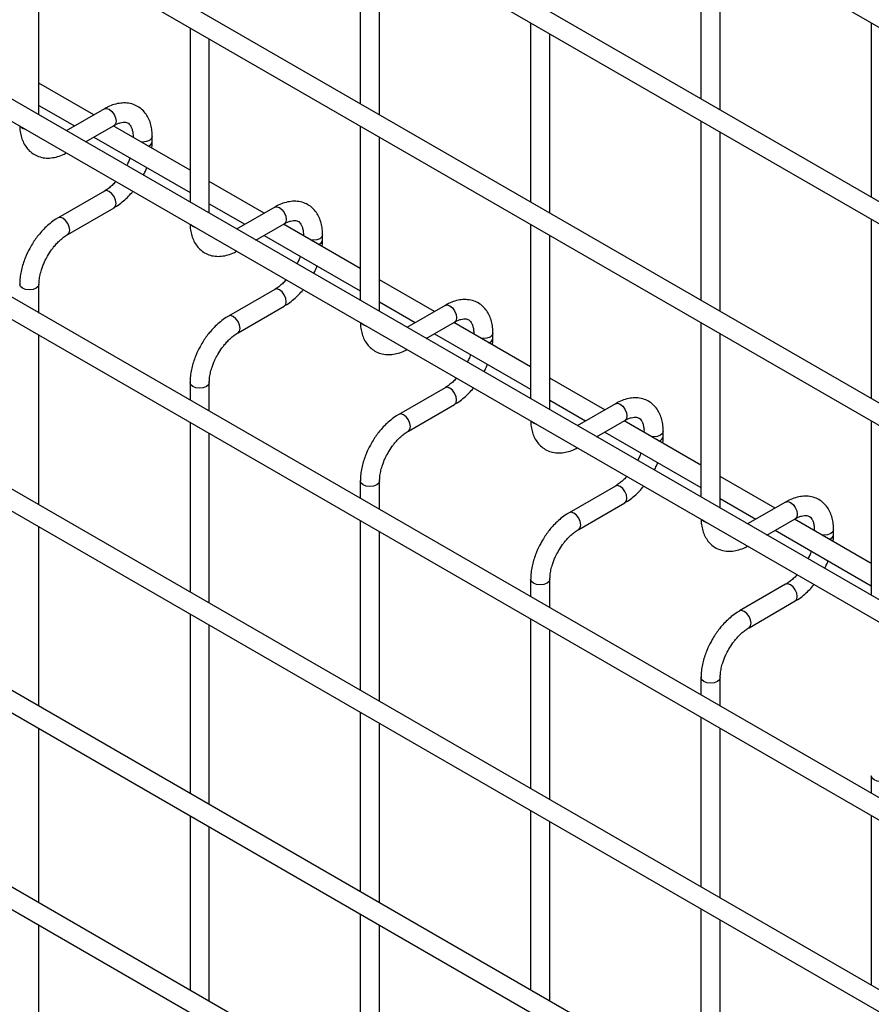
# Model space of a CAD drawing. Header units: inches. Extents: x 0.2 to 10.8, y 0.2 to 8.2.
# Tile 36 of 48: x 10.085 to 10.439, y 5.394 to 5.803. Entities that reach past the tile are written whole.
import ezdxf

# ---------------------------------------------------------------- set-up
doc = ezdxf.new("R2010")
doc.units = ezdxf.units.IN
doc.header["$MEASUREMENT"] = 0

msp = doc.modelspace()

# ---------------------------------------------------------------- linework, layer by layer
for p, q in [((8.098576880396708, 7.152574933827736), (10.57026863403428, 5.725697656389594)), ((10.57426830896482, 5.650971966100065), (8.102576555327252, 7.077849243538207)), ((8.098576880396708, 7.070920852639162), (10.57026863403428, 5.644043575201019)), ((10.57426830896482, 5.567276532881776), (8.102576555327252, 6.994153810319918)), ((8.098576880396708, 6.987225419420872), (10.57026863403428, 5.56034814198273)), ((10.57426830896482, 5.4856224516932), (8.102576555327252, 6.912499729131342)), ((8.098576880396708, 6.905571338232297), (10.57026863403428, 5.478694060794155)), ((10.57426830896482, 5.403379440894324), (8.102576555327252, 6.830256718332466)), ((8.098576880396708, 6.823328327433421), (10.57026863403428, 5.396451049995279)), ((8.098576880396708, 6.74371559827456), (10.57026863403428, 5.316838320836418)), ((10.48794598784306, 5.373599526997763), (8.18367170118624, 6.703828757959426)), ((10.57426830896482, 5.240071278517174), (8.102576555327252, 6.666948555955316)), ((8.098576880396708, 6.660020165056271), (10.57026863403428, 5.233142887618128)), ((10.57426830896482, 5.1584171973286), (8.102576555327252, 6.585294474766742)), ((8.098576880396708, 6.578366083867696), (10.57026863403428, 5.151488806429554)), ((10.22638234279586, 5.842564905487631), (10.22638234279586, 5.768106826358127)), ((10.36780369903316, 5.842578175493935), (10.36780369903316, 5.770161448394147)), ((10.09296098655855, 5.76347525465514), (10.09296098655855, 5.835891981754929)), ((10.23438234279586, 5.763488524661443), (10.23438234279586, 5.837946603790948)), ((10.37580369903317, 5.765543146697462), (10.37580369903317, 5.837959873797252)), ((10.29709302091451, 5.801744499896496), (10.29709302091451, 5.727286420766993)), ((10.43851437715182, 5.8017577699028), (10.43851437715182, 5.729341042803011)), ((10.1556716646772, 5.799689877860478), (10.1556716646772, 5.727273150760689)), ((10.1636716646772, 5.722654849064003), (10.1636716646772, 5.795071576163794)), ((10.30509302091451, 5.722668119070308), (10.30509302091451, 5.797126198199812)), ((10.11577077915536, 5.763517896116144), (10.09296098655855, 5.776685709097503)), ((10.09296098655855, 5.767448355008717), (10.10777012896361, 5.758899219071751)), ((10.12012445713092, 5.766031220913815), (10.10432895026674, 5.756912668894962)), ((10.36780369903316, 5.76092409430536), (10.36780369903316, 5.686466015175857)), ((10.1123296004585, 5.752293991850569), (10.12412413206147, 5.759102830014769)), ((10.1556716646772, 5.740483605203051), (10.12377142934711, 5.758899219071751)), ((10.22638234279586, 5.758869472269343), (10.22638234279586, 5.686452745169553)), ((10.11577077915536, 5.754280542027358), (10.1556716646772, 5.731246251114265)), ((10.13201894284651, 5.754543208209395), (10.13201894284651, 5.754138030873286)), ((10.13209539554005, 5.754093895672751), (10.13201894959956, 5.754538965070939)), ((10.14001894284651, 5.752461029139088), (10.14001894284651, 5.754543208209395)), ((10.23438234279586, 5.681834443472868), (10.23438234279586, 5.754251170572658)), ((10.37580369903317, 5.681847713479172), (10.37580369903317, 5.756305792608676)), ((10.18648145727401, 5.722697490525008), (10.1636716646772, 5.735865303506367)), ((10.12012445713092, 5.731858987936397), (10.10092650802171, 5.720776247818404)), ((10.10492618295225, 5.713847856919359), (10.12412413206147, 5.724930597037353)), ((10.1636716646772, 5.726627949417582), (10.17848080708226, 5.718078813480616)), ((10.19083513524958, 5.72521081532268), (10.1750396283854, 5.716092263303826)), ((10.43851437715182, 5.720103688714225), (10.43851437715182, 5.645645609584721)), ((10.18304027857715, 5.711473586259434), (10.19483481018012, 5.718282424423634)), ((10.22638234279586, 5.699663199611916), (10.19448210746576, 5.718078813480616)), ((10.29709302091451, 5.718049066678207), (10.29709302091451, 5.645632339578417)), ((10.18648145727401, 5.713460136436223), (10.22638234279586, 5.69042584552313)), ((10.20272962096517, 5.71372280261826), (10.20272962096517, 5.71331762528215)), ((10.2028060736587, 5.713273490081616), (10.20272962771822, 5.713718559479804)), ((10.21072962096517, 5.711640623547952), (10.21072962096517, 5.71372280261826)), ((10.30509302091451, 5.641014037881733), (10.30509302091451, 5.713430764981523)), ((10.09296098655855, 5.681232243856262), (10.09296098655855, 5.693123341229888)), ((10.25719213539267, 5.681877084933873), (10.23438234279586, 5.695044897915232)), ((10.19083513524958, 5.691038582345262), (10.17163718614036, 5.679955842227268)), ((10.17563686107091, 5.673027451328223), (10.19483481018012, 5.684110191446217)), ((10.23438234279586, 5.685807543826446), (10.24919148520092, 5.67725840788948)), ((10.26154581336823, 5.684390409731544), (10.24575030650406, 5.675271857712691)), ((10.25375095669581, 5.670653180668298), (10.26554548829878, 5.677462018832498)), ((10.29709302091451, 5.658842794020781), (10.26519278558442, 5.67725840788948)), ((10.36780369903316, 5.677228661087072), (10.36780369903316, 5.604811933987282)), ((10.09296098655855, 5.601619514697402), (10.09296098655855, 5.671994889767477)), ((10.25719213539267, 5.672639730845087), (10.29709302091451, 5.649605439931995)), ((10.27344029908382, 5.672902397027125), (10.27344029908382, 5.672497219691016)), ((10.27351675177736, 5.67245308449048), (10.27344030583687, 5.672898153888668)), ((10.28144029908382, 5.670820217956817), (10.28144029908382, 5.672902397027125)), ((10.37580369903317, 5.600193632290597), (10.37580369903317, 5.672610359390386)), ((10.1556716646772, 5.652302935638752), (10.1556716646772, 5.645030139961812)), ((10.1636716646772, 5.640411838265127), (10.1636716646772, 5.652302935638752)), ((10.32790281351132, 5.641056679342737), (10.30509302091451, 5.654224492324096)), ((10.26154581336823, 5.650218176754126), (10.24234786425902, 5.639135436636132)), ((10.24634753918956, 5.632207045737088), (10.26554548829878, 5.643289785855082)), ((10.30509302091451, 5.644987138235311), (10.31990216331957, 5.636438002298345)), ((10.33225649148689, 5.643570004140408), (10.31646098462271, 5.634451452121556)), ((10.1556716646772, 5.635792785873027), (10.1556716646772, 5.565417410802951)), ((10.32446163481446, 5.629832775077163), (10.33625616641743, 5.636641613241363)), ((10.36780369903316, 5.618022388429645), (10.33590346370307, 5.636438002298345)), ((10.43851437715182, 5.636408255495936), (10.43851437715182, 5.563991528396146)), ((10.1636716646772, 5.560799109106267), (10.1636716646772, 5.631174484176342)), ((10.32790281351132, 5.631819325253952), (10.36780369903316, 5.60878503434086)), ((10.34415097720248, 5.632081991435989), (10.34415097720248, 5.63167681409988)), ((10.34422742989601, 5.631632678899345), (10.34415098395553, 5.632077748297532)), ((10.35215097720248, 5.629999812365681), (10.35215097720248, 5.632081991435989)), ((10.22638234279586, 5.611482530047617), (10.22638234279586, 5.604209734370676)), ((10.23438234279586, 5.599591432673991), (10.23438234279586, 5.611482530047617)), ((10.39861349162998, 5.600236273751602), (10.37580369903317, 5.61340408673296)), ((10.33225649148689, 5.609397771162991), (10.31305854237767, 5.598315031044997)), ((10.31705821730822, 5.591386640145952), (10.33625616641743, 5.602469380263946)), ((10.37580369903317, 5.604166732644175), (10.39061284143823, 5.595617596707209)), ((10.40296716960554, 5.602749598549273), (10.38717166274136, 5.59363104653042)), ((10.22638234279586, 5.594972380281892), (10.22638234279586, 5.524597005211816)), ((10.39517231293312, 5.589012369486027), (10.40696684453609, 5.595821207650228)), ((10.43851437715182, 5.577201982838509), (10.40661414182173, 5.595617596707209)), ((10.09296098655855, 5.517924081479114), (10.09296098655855, 5.592382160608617)), ((10.23438234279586, 5.519978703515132), (10.23438234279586, 5.590354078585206)), ((10.39861349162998, 5.590998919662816), (10.43851437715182, 5.567964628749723)), ((10.41486165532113, 5.591261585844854), (10.41486165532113, 5.590856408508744)), ((10.41493810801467, 5.59081227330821), (10.41486166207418, 5.591257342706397)), ((10.42286165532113, 5.589179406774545), (10.42286165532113, 5.591261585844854)), ((10.29709302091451, 5.570662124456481), (10.29709302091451, 5.563389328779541)), ((10.30509302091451, 5.558771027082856), (10.30509302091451, 5.570662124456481)), ((10.40296716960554, 5.568577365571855), (10.38376922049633, 5.557494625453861)), ((10.38776889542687, 5.550566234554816), (10.40696684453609, 5.56164897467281)), ((10.1556716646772, 5.556180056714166), (10.1556716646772, 5.481721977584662)), ((10.29709302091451, 5.554151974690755), (10.29709302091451, 5.48377659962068)), ((10.1636716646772, 5.477103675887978), (10.1636716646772, 5.551561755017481)), ((10.30509302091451, 5.479158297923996), (10.30509302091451, 5.549533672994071)), ((10.36780369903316, 5.529841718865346), (10.36780369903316, 5.522568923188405)), ((10.37580369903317, 5.51795062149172), (10.37580369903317, 5.529841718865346)), ((10.22638234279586, 5.51535965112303), (10.22638234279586, 5.440901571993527)), ((10.36780369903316, 5.513331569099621), (10.36780369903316, 5.442956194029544)), ((10.09296098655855, 5.436270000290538), (10.09296098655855, 5.508686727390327)), ((10.23438234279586, 5.436283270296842), (10.23438234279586, 5.510741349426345)), ((10.37580369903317, 5.438337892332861), (10.37580369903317, 5.508713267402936)), ((10.43851437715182, 5.48902131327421), (10.43851437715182, 5.48174851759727)), ((10.1556716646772, 5.472484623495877), (10.1556716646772, 5.400067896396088)), ((10.29709302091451, 5.474539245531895), (10.29709302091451, 5.400081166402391)), ((10.43851437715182, 5.472511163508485), (10.43851437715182, 5.402135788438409)), ((10.1636716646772, 5.395449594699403), (10.1636716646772, 5.467866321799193)), ((10.30509302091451, 5.395462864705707), (10.30509302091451, 5.46992094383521)), ((10.22638234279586, 5.431664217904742), (10.22638234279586, 5.359247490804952)), ((10.36780369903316, 5.433718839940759), (10.36780369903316, 5.359260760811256)), ((10.09296098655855, 5.354615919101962), (10.09296098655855, 5.427032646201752)), ((10.23438234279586, 5.354629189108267), (10.23438234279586, 5.427045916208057)), ((10.37580369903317, 5.354642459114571), (10.37580369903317, 5.429100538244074))]:
    msp.add_line(p, q)
at = {"flags": 128}
for points in [[(10.12012445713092, 5.766031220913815), (10.1210419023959, 5.766209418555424), (10.1221242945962, 5.765833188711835)], [(10.1221242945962, 5.765833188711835), (10.12320668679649, 5.764959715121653), (10.1241242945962, 5.763721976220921), (10.12473742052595, 5.76230840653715), (10.12495272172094, 5.760934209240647), (10.12473742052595, 5.75980859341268), (10.1241242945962, 5.759102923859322), (10.12412413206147, 5.759102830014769)], [(10.0861325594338, 5.757916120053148), (10.0852654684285, 5.758665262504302), (10.0852474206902, 5.758690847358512)], [(10.08747457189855, 5.757405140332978), (10.08743025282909, 5.757415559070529), (10.0861325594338, 5.757916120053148)], [(10.14001890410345, 5.754533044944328), (10.13971446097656, 5.753659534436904), (10.13884736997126, 5.75291039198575), (10.13754967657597, 5.752409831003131), (10.13601894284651, 5.752234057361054), (10.13524062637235, 5.752278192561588)], [(10.12412413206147, 5.724930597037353), (10.1241242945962, 5.724930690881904), (10.12473742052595, 5.725636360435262), (10.12495272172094, 5.726761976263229), (10.12473742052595, 5.72813617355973), (10.1241242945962, 5.729549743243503), (10.12320668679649, 5.730787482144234), (10.1221242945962, 5.731660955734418), (10.1210419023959, 5.732037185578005), (10.12012445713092, 5.731858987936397)], [(10.19083513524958, 5.72521081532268), (10.19175258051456, 5.725389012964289), (10.19283497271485, 5.7250127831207)], [(10.19283497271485, 5.7250127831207), (10.19391736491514, 5.724139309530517), (10.19483497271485, 5.722901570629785), (10.1954480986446, 5.721488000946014), (10.1956633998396, 5.720113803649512), (10.1954480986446, 5.718988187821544), (10.19483497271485, 5.718282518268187), (10.19483481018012, 5.718282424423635)], [(10.10292634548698, 5.720578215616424), (10.10184395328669, 5.720954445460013), (10.10092634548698, 5.720776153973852), (10.10091430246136, 5.720769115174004)], [(10.10491883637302, 5.713843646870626), (10.10492634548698, 5.713847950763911), (10.10553947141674, 5.714553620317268), (10.10575477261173, 5.715679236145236), (10.10553947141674, 5.717053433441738), (10.10492634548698, 5.718467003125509), (10.10400873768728, 5.71970474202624), (10.10292634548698, 5.720578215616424)], [(10.15684323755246, 5.717095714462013), (10.15597614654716, 5.717844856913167), (10.15595809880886, 5.717870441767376)], [(10.1581852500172, 5.716584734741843), (10.15814093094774, 5.716595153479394), (10.15684323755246, 5.717095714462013)], [(10.2107295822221, 5.713712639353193), (10.21042513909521, 5.712839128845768), (10.20955804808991, 5.712089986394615), (10.20826035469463, 5.711589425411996), (10.20672962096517, 5.711413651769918), (10.20595130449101, 5.711457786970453)], [(10.09296096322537, 5.693131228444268), (10.09296098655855, 5.693123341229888), (10.09265650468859, 5.692239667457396), (10.09178941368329, 5.691490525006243), (10.09049172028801, 5.690989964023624), (10.08896098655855, 5.690814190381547), (10.08743025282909, 5.690989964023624), (10.0861325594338, 5.691490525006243), (10.0852654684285, 5.692239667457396), (10.08496098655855, 5.693123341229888), (10.08496104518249, 5.69313584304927)], [(10.19483481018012, 5.684110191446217), (10.19483497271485, 5.684110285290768), (10.1954480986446, 5.684815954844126), (10.1956633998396, 5.685941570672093), (10.1954480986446, 5.687315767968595), (10.19483497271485, 5.688729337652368), (10.19391736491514, 5.689967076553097), (10.19283497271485, 5.690840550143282), (10.19175258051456, 5.69121677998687), (10.19083513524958, 5.691038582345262)], [(10.26154581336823, 5.684390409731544), (10.26246325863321, 5.684568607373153), (10.26354565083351, 5.684192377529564)], [(10.26354565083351, 5.684192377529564), (10.2646280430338, 5.683318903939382), (10.26554565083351, 5.68208116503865), (10.26615877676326, 5.680667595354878), (10.26637407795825, 5.679293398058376), (10.26615877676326, 5.678167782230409), (10.26554565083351, 5.677462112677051), (10.26554548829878, 5.677462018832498)], [(10.17363702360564, 5.679757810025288), (10.17255463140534, 5.680134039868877), (10.17163702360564, 5.679955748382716), (10.17162498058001, 5.679948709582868)], [(10.17562951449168, 5.673023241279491), (10.17563702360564, 5.673027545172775), (10.17625014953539, 5.673733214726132), (10.17646545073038, 5.6748588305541), (10.17625014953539, 5.676233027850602), (10.17563702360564, 5.677646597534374), (10.17471941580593, 5.678884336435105), (10.17363702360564, 5.679757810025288)], [(10.22755391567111, 5.676275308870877), (10.22668682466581, 5.677024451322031), (10.22666877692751, 5.677050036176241)], [(10.22889592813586, 5.675764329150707), (10.2288516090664, 5.675774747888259), (10.22755391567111, 5.676275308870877)], [(10.28144026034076, 5.672892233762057), (10.28113581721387, 5.672018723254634), (10.28026872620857, 5.67126958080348), (10.27897103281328, 5.67076901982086), (10.27744029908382, 5.670593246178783), (10.27666198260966, 5.670637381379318)], [(10.16367164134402, 5.652310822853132), (10.1636716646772, 5.652302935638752), (10.16336718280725, 5.651419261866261), (10.16250009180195, 5.650670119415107), (10.16120239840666, 5.650169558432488), (10.1596716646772, 5.649993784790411), (10.15814093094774, 5.650169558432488), (10.15684323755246, 5.650670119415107), (10.15597614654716, 5.651419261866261), (10.1556716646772, 5.652302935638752), (10.15567172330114, 5.652315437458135)], [(10.26554548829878, 5.643289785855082), (10.26554565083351, 5.643289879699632), (10.26615877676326, 5.643995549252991), (10.26637407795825, 5.645121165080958), (10.26615877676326, 5.64649536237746), (10.26554565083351, 5.647908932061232), (10.2646280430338, 5.649146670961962), (10.26354565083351, 5.650020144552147), (10.26246325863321, 5.650396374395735), (10.26154581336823, 5.650218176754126)], [(10.33225649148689, 5.643570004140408), (10.33317393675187, 5.643748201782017), (10.33425632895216, 5.643371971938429)], [(10.33425632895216, 5.643371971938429), (10.33533872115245, 5.642498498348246), (10.33625632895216, 5.641260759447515), (10.33686945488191, 5.639847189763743), (10.33708475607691, 5.638472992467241), (10.33686945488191, 5.637347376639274), (10.33625632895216, 5.636641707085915), (10.33625616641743, 5.636641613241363)], [(10.24434770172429, 5.638937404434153), (10.243265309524, 5.639313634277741), (10.24234770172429, 5.639135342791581), (10.24233565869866, 5.639128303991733)], [(10.24634019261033, 5.632202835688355), (10.24634770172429, 5.632207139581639), (10.24696082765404, 5.632912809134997), (10.24717612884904, 5.634038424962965), (10.24696082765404, 5.635412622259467), (10.24634770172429, 5.636826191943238), (10.24543009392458, 5.638063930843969), (10.24434770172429, 5.638937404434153)], [(10.29826459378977, 5.635454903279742), (10.29739750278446, 5.636204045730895), (10.29737945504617, 5.636229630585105)], [(10.29960660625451, 5.634943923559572), (10.29956228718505, 5.634954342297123), (10.29826459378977, 5.635454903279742)], [(10.35215093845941, 5.632071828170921), (10.35184649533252, 5.631198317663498), (10.35097940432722, 5.630449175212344), (10.34968171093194, 5.629948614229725), (10.34815097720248, 5.629772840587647), (10.34737266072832, 5.629816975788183)], [(10.23438231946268, 5.611490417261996), (10.23438234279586, 5.611482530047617), (10.2340778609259, 5.610598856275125), (10.2332107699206, 5.609849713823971), (10.23191307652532, 5.609349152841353), (10.23038234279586, 5.609173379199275), (10.2288516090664, 5.609349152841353), (10.22755391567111, 5.609849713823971), (10.22668682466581, 5.610598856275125), (10.22638234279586, 5.611482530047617), (10.2263824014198, 5.611495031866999)], [(10.33625616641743, 5.602469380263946), (10.33625632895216, 5.602469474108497), (10.33686945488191, 5.603175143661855), (10.33708475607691, 5.604300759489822), (10.33686945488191, 5.605674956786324), (10.33625632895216, 5.607088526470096), (10.33533872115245, 5.608326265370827), (10.33425632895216, 5.609199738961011), (10.33317393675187, 5.6095759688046), (10.33225649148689, 5.609397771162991)], [(10.40296716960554, 5.602749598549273), (10.40388461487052, 5.602927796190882), (10.40496700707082, 5.602551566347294)], [(10.40496700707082, 5.602551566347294), (10.40604939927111, 5.601678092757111), (10.40696700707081, 5.60044035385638), (10.40758013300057, 5.599026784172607), (10.40779543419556, 5.597652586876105), (10.40758013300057, 5.596526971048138), (10.40696700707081, 5.59582130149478), (10.40696684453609, 5.595821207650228)], [(10.31505837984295, 5.598116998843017), (10.31397598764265, 5.598493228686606), (10.31305837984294, 5.598314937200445), (10.31304633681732, 5.598307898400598)], [(10.31705087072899, 5.591382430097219), (10.31705837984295, 5.591386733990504), (10.3176715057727, 5.592092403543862), (10.31788680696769, 5.593218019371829), (10.3176715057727, 5.594592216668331), (10.31705837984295, 5.596005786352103), (10.31614077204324, 5.597243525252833), (10.31505837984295, 5.598116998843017)], [(10.36897527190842, 5.594634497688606), (10.36810818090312, 5.59538364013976), (10.36809013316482, 5.59540922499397)], [(10.37031728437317, 5.594123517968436), (10.37027296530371, 5.594133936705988), (10.36897527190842, 5.594634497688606)], [(10.42286161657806, 5.591251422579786), (10.42255717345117, 5.590377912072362), (10.42169008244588, 5.589628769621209), (10.42039238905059, 5.58912820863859), (10.41886165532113, 5.588952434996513), (10.41808333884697, 5.588996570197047)], [(10.30509299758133, 5.570670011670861), (10.30509302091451, 5.570662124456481), (10.30478853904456, 5.56977845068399), (10.30392144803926, 5.569029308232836), (10.30262375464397, 5.568528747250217), (10.30109302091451, 5.56835297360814), (10.29956228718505, 5.568528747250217), (10.29826459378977, 5.569029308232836), (10.29739750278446, 5.56977845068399), (10.29709302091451, 5.570662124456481), (10.29709307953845, 5.570674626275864)], [(10.40696684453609, 5.56164897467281), (10.40696700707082, 5.561649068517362), (10.40758013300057, 5.562354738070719), (10.40779543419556, 5.563480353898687), (10.40758013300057, 5.564854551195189), (10.40696700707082, 5.566268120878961), (10.40604939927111, 5.567505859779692), (10.40496700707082, 5.568379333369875), (10.40388461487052, 5.568755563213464), (10.40296716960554, 5.568577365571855)], [(10.3857690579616, 5.557296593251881), (10.38468666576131, 5.55767282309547), (10.3837690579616, 5.55749453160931), (10.38375701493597, 5.557487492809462)], [(10.38776154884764, 5.550562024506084), (10.3877690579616, 5.550566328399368), (10.38838218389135, 5.551271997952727), (10.38859748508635, 5.552397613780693), (10.38838218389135, 5.553771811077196), (10.3877690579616, 5.555185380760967), (10.38685145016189, 5.556423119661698), (10.3857690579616, 5.557296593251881)], [(10.37580367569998, 5.529849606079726), (10.37580369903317, 5.529841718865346), (10.37549921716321, 5.528958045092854), (10.37463212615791, 5.5282089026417), (10.37333443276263, 5.527708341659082), (10.37180369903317, 5.527532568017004), (10.37027296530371, 5.527708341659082), (10.36897527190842, 5.5282089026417), (10.36810818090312, 5.528958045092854), (10.36780369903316, 5.529841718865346), (10.36780375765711, 5.529854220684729)], [(10.44651435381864, 5.489029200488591), (10.44651437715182, 5.48902131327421), (10.44620989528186, 5.488137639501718), (10.44534280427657, 5.487388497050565), (10.44404511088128, 5.486887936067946), (10.44251437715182, 5.486712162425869), (10.44098364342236, 5.486887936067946), (10.43968595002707, 5.487388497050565), (10.43881885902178, 5.488137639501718), (10.43851437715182, 5.48902131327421), (10.43851443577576, 5.489033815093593)]]:
    msp.add_lwpolyline(points, dxfattribs=at)
for centre, radius, start, end in [((10.13759880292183, 5.752922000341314), 0.002465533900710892, 285.2268557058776, 348.9837021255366), ((10.20830948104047, 5.712101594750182), 0.002465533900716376, 285.2268557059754, 348.9837021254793), ((10.27902015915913, 5.671281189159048), 0.002465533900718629, 285.2268557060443, 348.9837021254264), ((10.34973083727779, 5.630460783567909), 0.002465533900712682, 285.2268557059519, 348.983702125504), ((10.42044151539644, 5.589640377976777), 0.0024655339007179, 285.2268557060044, 348.9837021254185)]:
    msp.add_arc(centre, radius, start, end)
for points, knots in [([(10.13998635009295, 5.754529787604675), (10.13998578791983, 5.755121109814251), (10.13998438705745, 5.756594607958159), (10.13962197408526, 5.758816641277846), (10.1389161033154, 5.761174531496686), (10.13782809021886, 5.763333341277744), (10.13635078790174, 5.765235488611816), (10.13446119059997, 5.766804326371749), (10.13214393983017, 5.767946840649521), (10.12956593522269, 5.768499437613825), (10.1268754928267, 5.768466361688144), (10.12422418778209, 5.767897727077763), (10.12195508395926, 5.767061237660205), (10.12061333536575, 5.766266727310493), (10.12013137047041, 5.765981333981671)], [0, 0, 0, 0, 0.05559168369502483, 0.1385272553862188, 0.2224467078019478, 0.3069801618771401, 0.3922177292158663, 0.4792619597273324, 0.5705133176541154, 0.6695129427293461, 0.7607255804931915, 0.8540505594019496, 0.9475740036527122, 1, 1, 1, 1]), ([(10.08500885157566, 5.758828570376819), (10.08501071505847, 5.758494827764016), (10.08501750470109, 5.757278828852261), (10.08535596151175, 5.755300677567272), (10.08605051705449, 5.752932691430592), (10.08713494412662, 5.750766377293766), (10.08860586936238, 5.748854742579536), (10.09048916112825, 5.747275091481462), (10.09279958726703, 5.746119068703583), (10.09537327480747, 5.745550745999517), (10.0980635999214, 5.745564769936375), (10.10071814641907, 5.746124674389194), (10.10280712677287, 5.746860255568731), (10.10397174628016, 5.747533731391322), (10.10427271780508, 5.747707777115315)], [0, 0, 0, 0, 0.03283335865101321, 0.1196290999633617, 0.2074587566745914, 0.2959349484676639, 0.3851375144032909, 0.4761898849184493, 0.5715643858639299, 0.674942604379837, 0.770331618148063, 0.8679615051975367, 0.9658774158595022, 1, 1, 1, 1]), ([(10.12412090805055, 5.759088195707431), (10.12454676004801, 5.759322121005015), (10.12546521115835, 5.759826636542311), (10.12674825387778, 5.760263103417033), (10.12793474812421, 5.760480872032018), (10.12892928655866, 5.760455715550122), (10.12976191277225, 5.760222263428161), (10.13040942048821, 5.75980266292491), (10.13104174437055, 5.759028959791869), (10.13156384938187, 5.757941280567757), (10.1319006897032, 5.756461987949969), (10.13205621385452, 5.755290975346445), (10.13201422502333, 5.754578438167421), (10.13201190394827, 5.754539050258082)], [0, 0, 0, 0, 0.07634054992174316, 0.1646465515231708, 0.2544890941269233, 0.348472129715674, 0.4535719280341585, 0.5896971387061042, 0.6956807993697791, 0.7966430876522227, 0.8959258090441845, 0.9942469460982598, 1, 1, 1, 1]), ([(10.13982662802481, 5.749630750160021), (10.1399113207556, 5.750305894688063), (10.14003189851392, 5.751267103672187), (10.13999679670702, 5.752176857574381), (10.13998635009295, 5.752447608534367)], [0, 0, 0, 0, 0.7023909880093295, 1, 1, 1, 1]), ([(10.13072367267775, 5.74564842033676), (10.13061587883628, 5.745338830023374), (10.13031104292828, 5.744463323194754), (10.12986143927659, 5.743385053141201), (10.12946781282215, 5.74264506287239), (10.12936820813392, 5.7424578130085)], [0, 0, 0, 0, 0.2900903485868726, 0.82036184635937, 1, 1, 1, 1]), ([(10.13628288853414, 5.738466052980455), (10.1365894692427, 5.739037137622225), (10.13713852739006, 5.740059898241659), (10.13756715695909, 5.741120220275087), (10.13775645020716, 5.741588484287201)], [0, 0, 0, 0, 0.5583756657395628, 1, 1, 1, 1]), ([(10.12487573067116, 5.735813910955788), (10.12481636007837, 5.735744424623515), (10.1243129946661, 5.73515529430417), (10.12328065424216, 5.734174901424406), (10.12181205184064, 5.732951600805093), (10.12073063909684, 5.732182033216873), (10.12019150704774, 5.731906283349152), (10.12012964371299, 5.731874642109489)], [0, 0, 0, 0, 0.03947125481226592, 0.3346516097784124, 0.6442592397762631, 0.9591801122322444, 1, 1, 1, 1]), ([(10.12411724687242, 5.724980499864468), (10.12448102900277, 5.725177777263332), (10.12566097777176, 5.7258176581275), (10.1275248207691, 5.72724830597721), (10.12961331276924, 5.729138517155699), (10.13105722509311, 5.730658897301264), (10.13177257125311, 5.731555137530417), (10.13192409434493, 5.731744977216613)], [0, 0, 0, 0, 0.1291236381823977, 0.4188201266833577, 0.688076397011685, 0.9339290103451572, 0.9999999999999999, 0.9999999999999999, 0.9999999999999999, 0.9999999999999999]), ([(10.2106970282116, 5.71370938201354), (10.21069646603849, 5.714300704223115), (10.2106950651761, 5.715774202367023), (10.21033265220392, 5.71799623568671), (10.20962678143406, 5.72035412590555), (10.20853876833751, 5.722512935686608), (10.20706146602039, 5.724415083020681), (10.20517186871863, 5.725983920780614), (10.20285461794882, 5.727126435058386), (10.20027661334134, 5.72767903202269), (10.19758617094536, 5.727645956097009), (10.19493486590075, 5.727077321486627), (10.19266576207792, 5.726240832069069), (10.1913240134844, 5.725446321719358), (10.19084204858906, 5.725160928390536)], [0, 0, 0, 0, 0.05559168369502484, 0.1385272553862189, 0.2224467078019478, 0.3069801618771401, 0.3922177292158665, 0.4792619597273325, 0.5705133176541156, 0.6695129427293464, 0.7607255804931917, 0.8540505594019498, 0.9475740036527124, 1, 1, 1, 1]), ([(10.10093311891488, 5.720727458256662), (10.10059938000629, 5.720548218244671), (10.0994451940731, 5.719928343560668), (10.09760051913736, 5.718517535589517), (10.09548224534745, 5.716629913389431), (10.09373217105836, 5.714751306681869), (10.09221983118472, 5.712886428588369), (10.09085805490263, 5.71099670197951), (10.09001497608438, 5.7095976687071), (10.08958634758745, 5.708886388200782)], [0, 0, 0, 0, 0.0760537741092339, 0.2630205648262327, 0.4373520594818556, 0.5977862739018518, 0.7196030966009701, 0.8574438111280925, 1, 1, 1, 1]), ([(10.15571952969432, 5.718008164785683), (10.15572139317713, 5.717674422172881), (10.15572818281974, 5.716458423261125), (10.15606663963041, 5.714480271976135), (10.15676119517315, 5.712112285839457), (10.15784562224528, 5.709945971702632), (10.15931654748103, 5.7080343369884), (10.1611998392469, 5.706454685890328), (10.16351026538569, 5.705298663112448), (10.16608395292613, 5.704730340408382), (10.16877427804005, 5.70474436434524), (10.17142882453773, 5.70530426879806), (10.17351780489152, 5.706039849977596), (10.17468242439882, 5.706713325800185), (10.17498339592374, 5.706887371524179)], [0, 0, 0, 0, 0.03283335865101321, 0.1196290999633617, 0.2074587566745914, 0.2959349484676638, 0.3851375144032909, 0.4761898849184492, 0.5715643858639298, 0.6749426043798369, 0.7703316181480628, 0.8679615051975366, 0.965877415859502, 1, 1, 1, 1]), ([(10.19483158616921, 5.718267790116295), (10.19525743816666, 5.718501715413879), (10.19617588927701, 5.719006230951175), (10.19745893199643, 5.719442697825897), (10.19864542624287, 5.719660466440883), (10.19963996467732, 5.719635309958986), (10.20047259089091, 5.719401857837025), (10.20112009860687, 5.718982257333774), (10.20175242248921, 5.718208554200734), (10.20227452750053, 5.717120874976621), (10.20261136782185, 5.715641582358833), (10.20276689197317, 5.714470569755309), (10.20272490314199, 5.713758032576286), (10.20272258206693, 5.713718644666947)], [0, 0, 0, 0, 0.07634054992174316, 0.1646465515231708, 0.2544890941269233, 0.348472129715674, 0.4535719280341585, 0.5896971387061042, 0.6956807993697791, 0.7966430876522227, 0.8959258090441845, 0.9942469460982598, 1, 1, 1, 1]), ([(10.0965147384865, 5.704886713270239), (10.09706989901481, 5.70578747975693), (10.09785084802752, 5.707054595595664), (10.09915706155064, 5.708756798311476), (10.10031238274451, 5.710101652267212), (10.10173169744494, 5.711514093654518), (10.10321158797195, 5.712732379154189), (10.10430301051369, 5.713514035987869), (10.10485178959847, 5.713795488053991), (10.10492076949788, 5.713830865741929)], [0, 0, 0, 0, 0.2331861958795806, 0.3280249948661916, 0.483331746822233, 0.6413519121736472, 0.8071190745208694, 0.9757554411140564, 0.9999999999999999, 0.9999999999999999, 0.9999999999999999, 0.9999999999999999]), ([(10.08958634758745, 5.708886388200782), (10.08897279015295, 5.70775225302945), (10.08810907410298, 5.706155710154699), (10.08708377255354, 5.703714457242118), (10.08633160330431, 5.701618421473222), (10.08564289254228, 5.699128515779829), (10.08517654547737, 5.696567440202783), (10.08494840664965, 5.694538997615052), (10.08498500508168, 5.693420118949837), (10.0849942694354, 5.693136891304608)], [0, 0, 0, 0, 0.2211396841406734, 0.31130238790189, 0.4598978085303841, 0.6125921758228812, 0.7749994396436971, 0.9430444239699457, 1, 1, 1, 1]), ([(10.21053730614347, 5.708810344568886), (10.21062199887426, 5.709485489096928), (10.21074257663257, 5.710446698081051), (10.21070747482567, 5.711356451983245), (10.2106970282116, 5.711627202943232)], [0, 0, 0, 0, 0.7023909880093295, 1, 1, 1, 1]), ([(10.09297266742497, 5.693132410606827), (10.09298718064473, 5.693717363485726), (10.09301738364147, 5.694934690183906), (10.09337188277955, 5.697009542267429), (10.0939050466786, 5.699018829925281), (10.0945645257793, 5.700876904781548), (10.095372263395, 5.702789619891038), (10.0960932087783, 5.704112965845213), (10.0965147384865, 5.704886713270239)], [0, 0, 0, 0, 0.1693229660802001, 0.3523726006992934, 0.5340519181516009, 0.6675763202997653, 0.8056351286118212, 1, 1, 1, 1]), ([(10.2014343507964, 5.704828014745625), (10.20132655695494, 5.70451842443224), (10.20102172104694, 5.70364291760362), (10.20057211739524, 5.702564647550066), (10.2001784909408, 5.701824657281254), (10.20007888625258, 5.701637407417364)], [0, 0, 0, 0, 0.2900903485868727, 0.8203618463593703, 1, 1, 1, 1]), ([(10.20699356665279, 5.69764564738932), (10.20730014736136, 5.698216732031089), (10.20784920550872, 5.699239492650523), (10.20827783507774, 5.700299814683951), (10.20846712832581, 5.700768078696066)], [0, 0, 0, 0, 0.5583756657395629, 1, 1, 1, 1]), ([(10.19558640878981, 5.694993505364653), (10.19552703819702, 5.69492401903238), (10.19502367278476, 5.694334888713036), (10.19399133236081, 5.693354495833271), (10.19252272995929, 5.692131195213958), (10.1914413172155, 5.691361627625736), (10.1909021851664, 5.691085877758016), (10.19084032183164, 5.691054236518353)], [0, 0, 0, 0, 0.03947125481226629, 0.3346516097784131, 0.644259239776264, 0.9591801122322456, 0.9999999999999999, 0.9999999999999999, 0.9999999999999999, 0.9999999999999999]), ([(10.19482792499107, 5.684160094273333), (10.19519170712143, 5.684357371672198), (10.19637165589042, 5.684997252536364), (10.19823549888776, 5.686427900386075), (10.20032399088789, 5.688318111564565), (10.20176790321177, 5.689838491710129), (10.20248324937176, 5.690734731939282), (10.20263477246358, 5.690924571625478)], [0, 0, 0, 0, 0.1291236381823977, 0.4188201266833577, 0.688076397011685, 0.9339290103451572, 0.9999999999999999, 0.9999999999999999, 0.9999999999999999, 0.9999999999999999]), ([(10.28140770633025, 5.672888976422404), (10.28140714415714, 5.67348029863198), (10.28140574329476, 5.674953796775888), (10.28104333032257, 5.677175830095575), (10.28033745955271, 5.679533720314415), (10.27924944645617, 5.681692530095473), (10.27777214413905, 5.683594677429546), (10.27588254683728, 5.685163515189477), (10.27356529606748, 5.686306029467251), (10.27098729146, 5.686858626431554), (10.26829684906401, 5.686825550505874), (10.2656455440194, 5.686256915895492), (10.26337644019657, 5.685420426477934), (10.26203469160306, 5.684625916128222), (10.26155272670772, 5.6843405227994)], [0, 0, 0, 0, 0.05559168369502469, 0.13852725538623, 0.2224467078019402, 0.3069801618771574, 0.3922177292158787, 0.4792619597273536, 0.5705133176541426, 0.6695129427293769, 0.7607255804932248, 0.8540505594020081, 0.9475740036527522, 1, 1, 1, 1]), ([(10.17164379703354, 5.679907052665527), (10.17131005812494, 5.679727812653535), (10.17015587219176, 5.679107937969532), (10.16831119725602, 5.677697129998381), (10.1661929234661, 5.675809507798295), (10.16444284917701, 5.673930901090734), (10.16293050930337, 5.672066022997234), (10.16156873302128, 5.670176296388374), (10.16072565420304, 5.668777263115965), (10.16029702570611, 5.668065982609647)], [0, 0, 0, 0, 0.0760537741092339, 0.2630205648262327, 0.4373520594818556, 0.5977862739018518, 0.7196030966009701, 0.8574438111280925, 1, 1, 1, 1]), ([(10.22643020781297, 5.677187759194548), (10.22643207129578, 5.676854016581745), (10.2264388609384, 5.67563801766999), (10.22677731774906, 5.673659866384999), (10.2274718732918, 5.671291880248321), (10.22855630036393, 5.669125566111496), (10.23002722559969, 5.667213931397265), (10.23191051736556, 5.665634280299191), (10.23422094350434, 5.664478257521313), (10.23679463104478, 5.663909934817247), (10.23948495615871, 5.663923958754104), (10.24213950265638, 5.664483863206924), (10.24422848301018, 5.665219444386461), (10.24539310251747, 5.66589292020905), (10.24569407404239, 5.666066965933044)], [0, 0, 0, 0, 0.03283335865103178, 0.1196290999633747, 0.2074587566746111, 0.2959349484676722, 0.3851375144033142, 0.4761898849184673, 0.5715643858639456, 0.6749426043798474, 0.7703316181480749, 0.8679615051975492, 0.9658774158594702, 1, 1, 1, 1]), ([(10.26554226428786, 5.67744738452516), (10.26596811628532, 5.677681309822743), (10.26688656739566, 5.678185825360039), (10.26816961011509, 5.678622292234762), (10.26935610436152, 5.678840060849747), (10.27035064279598, 5.678814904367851), (10.27118326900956, 5.67858145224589), (10.27183077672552, 5.678161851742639), (10.27246310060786, 5.677388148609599), (10.27298520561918, 5.676300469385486), (10.27332204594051, 5.674821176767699), (10.27347757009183, 5.673650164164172), (10.27343558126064, 5.67293762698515), (10.27343326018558, 5.672898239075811)], [0, 0, 0, 0, 0.07634054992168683, 0.1646465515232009, 0.2544890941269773, 0.3484721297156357, 0.4535719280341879, 0.5896971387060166, 0.6956807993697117, 0.796643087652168, 0.8959258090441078, 0.994246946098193, 1, 1, 1, 1]), ([(10.16722541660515, 5.664066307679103), (10.16778057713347, 5.664967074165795), (10.16856152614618, 5.666234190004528), (10.1698677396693, 5.66793639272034), (10.17102306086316, 5.669281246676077), (10.17244237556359, 5.670693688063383), (10.1739222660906, 5.671911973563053), (10.17501368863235, 5.672693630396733), (10.17556246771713, 5.672975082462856), (10.17563144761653, 5.673010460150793)], [0, 0, 0, 0, 0.2331861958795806, 0.3280249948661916, 0.483331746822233, 0.6413519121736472, 0.8071190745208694, 0.9757554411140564, 0.9999999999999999, 0.9999999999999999, 0.9999999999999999, 0.9999999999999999]), ([(10.16029702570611, 5.668065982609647), (10.1596834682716, 5.666931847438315), (10.15881975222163, 5.665335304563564), (10.15779445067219, 5.662894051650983), (10.15704228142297, 5.660798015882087), (10.15635357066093, 5.658308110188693), (10.15588722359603, 5.655747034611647), (10.15565908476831, 5.653718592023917), (10.15569568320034, 5.652599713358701), (10.15570494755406, 5.652316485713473)], [0, 0, 0, 0, 0.2211396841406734, 0.31130238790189, 0.4598978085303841, 0.6125921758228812, 0.7749994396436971, 0.9430444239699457, 1, 1, 1, 1]), ([(10.28124798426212, 5.66798993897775), (10.28133267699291, 5.668665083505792), (10.28145325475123, 5.669626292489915), (10.28141815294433, 5.67053604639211), (10.28140770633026, 5.670806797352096)], [0, 0, 0, 0, 0.7023909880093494, 0.9999999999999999, 0.9999999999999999, 0.9999999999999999, 0.9999999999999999]), ([(10.16368334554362, 5.652312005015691), (10.16369785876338, 5.65289695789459), (10.16372806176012, 5.65411428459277), (10.16408256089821, 5.656189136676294), (10.16461572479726, 5.658198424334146), (10.16527520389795, 5.660056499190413), (10.16608294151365, 5.661969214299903), (10.16680388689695, 5.663292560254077), (10.16722541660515, 5.664066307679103)], [0, 0, 0, 0, 0.1693229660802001, 0.3523726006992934, 0.5340519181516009, 0.6675763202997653, 0.8056351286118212, 1, 1, 1, 1]), ([(10.27214502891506, 5.664007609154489), (10.27203723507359, 5.663698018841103), (10.27173239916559, 5.662822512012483), (10.27128279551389, 5.661744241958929), (10.27088916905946, 5.661004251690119), (10.27078956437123, 5.660817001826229)], [0, 0, 0, 0, 0.290090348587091, 0.8203618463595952, 1, 1, 1, 1]), ([(10.27770424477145, 5.656825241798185), (10.27801082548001, 5.657396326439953), (10.27855988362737, 5.658419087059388), (10.2789885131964, 5.659479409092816), (10.27917780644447, 5.659947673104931)], [0, 0, 0, 0, 0.5583756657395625, 1, 1, 1, 1]), ([(10.26629708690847, 5.654173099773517), (10.26623771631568, 5.654103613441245), (10.26573435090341, 5.6535144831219), (10.26470201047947, 5.652534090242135), (10.26323340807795, 5.65131078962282), (10.26215199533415, 5.650541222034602), (10.26161286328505, 5.650265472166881), (10.26155099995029, 5.650233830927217)], [0, 0, 0, 0, 0.03947125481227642, 0.3346516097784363, 0.6442592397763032, 0.9591801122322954, 1, 1, 1, 1]), ([(10.26553860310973, 5.643339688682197), (10.26590238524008, 5.643536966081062), (10.26708233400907, 5.64417684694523), (10.26894617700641, 5.64560749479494), (10.27103466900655, 5.647497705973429), (10.27247858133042, 5.649018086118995), (10.27319392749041, 5.649914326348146), (10.27334545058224, 5.650104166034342)], [0, 0, 0, 0, 0.1291236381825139, 0.4188201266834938, 0.6880763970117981, 0.9339290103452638, 1, 1, 1, 1]), ([(10.35211838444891, 5.632068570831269), (10.3521178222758, 5.632659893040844), (10.35211642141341, 5.634133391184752), (10.35175400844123, 5.63635542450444), (10.35104813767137, 5.63871331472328), (10.34996012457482, 5.640872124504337), (10.3484828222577, 5.642774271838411), (10.34659322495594, 5.644343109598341), (10.34427597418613, 5.645485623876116), (10.34169796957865, 5.646038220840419), (10.33900752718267, 5.646005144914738), (10.33635622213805, 5.645436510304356), (10.33408711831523, 5.644600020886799), (10.33274536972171, 5.643805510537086), (10.33226340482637, 5.643520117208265)], [0, 0, 0, 0, 0.05559168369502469, 0.13852725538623, 0.2224467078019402, 0.3069801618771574, 0.3922177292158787, 0.4792619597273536, 0.5705133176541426, 0.6695129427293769, 0.7607255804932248, 0.8540505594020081, 0.9475740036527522, 1, 1, 1, 1]), ([(10.24235447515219, 5.63908664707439), (10.2420207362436, 5.638907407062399), (10.24086655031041, 5.638287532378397), (10.23902187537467, 5.636876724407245), (10.23690360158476, 5.634989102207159), (10.23515352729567, 5.633110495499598), (10.23364118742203, 5.631245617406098), (10.23227941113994, 5.629355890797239), (10.23143633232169, 5.62795685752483), (10.23100770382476, 5.627245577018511)], [0, 0, 0, 0, 0.07605377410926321, 0.2630205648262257, 0.4373520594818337, 0.5977862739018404, 0.7196030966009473, 0.8574438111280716, 1, 1, 1, 1]), ([(10.29714088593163, 5.636367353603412), (10.29714274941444, 5.63603361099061), (10.29714953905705, 5.634817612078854), (10.29748799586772, 5.632839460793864), (10.29818255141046, 5.630471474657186), (10.29926697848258, 5.628305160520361), (10.30073790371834, 5.62639352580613), (10.30262119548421, 5.624813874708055), (10.304931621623, 5.623657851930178), (10.30750530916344, 5.62308952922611), (10.31019563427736, 5.623103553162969), (10.31285018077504, 5.623663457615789), (10.31493916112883, 5.624399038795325), (10.31610378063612, 5.625072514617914), (10.31640475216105, 5.625246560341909)], [0, 0, 0, 0, 0.03283335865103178, 0.1196290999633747, 0.2074587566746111, 0.2959349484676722, 0.3851375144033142, 0.4761898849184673, 0.5715643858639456, 0.6749426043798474, 0.7703316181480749, 0.8679615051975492, 0.9658774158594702, 1, 1, 1, 1]), ([(10.33625294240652, 5.636626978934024), (10.33667879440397, 5.636860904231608), (10.33759724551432, 5.637365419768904), (10.33888028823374, 5.637801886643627), (10.34006678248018, 5.638019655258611), (10.34106132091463, 5.637994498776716), (10.34189394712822, 5.637761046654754), (10.34254145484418, 5.637341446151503), (10.34317377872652, 5.636567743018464), (10.34369588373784, 5.635480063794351), (10.34403272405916, 5.634000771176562), (10.34418824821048, 5.632829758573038), (10.3441462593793, 5.632117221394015), (10.34414393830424, 5.632077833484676)], [0, 0, 0, 0, 0.0763405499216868, 0.1646465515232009, 0.2544890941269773, 0.3484721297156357, 0.4535719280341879, 0.5896971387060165, 0.6956807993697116, 0.7966430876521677, 0.8959258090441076, 0.9942469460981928, 1, 1, 1, 1]), ([(10.23793609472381, 5.623245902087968), (10.23849125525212, 5.624146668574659), (10.23927220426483, 5.625413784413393), (10.24057841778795, 5.627115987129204), (10.24173373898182, 5.62846084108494), (10.24315305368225, 5.629873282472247), (10.24463294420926, 5.631091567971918), (10.245724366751, 5.631873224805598), (10.24627314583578, 5.63215467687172), (10.24634212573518, 5.632190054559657)], [0, 0, 0, 0, 0.2331861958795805, 0.3280249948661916, 0.4833317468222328, 0.6413519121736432, 0.807119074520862, 0.9757554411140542, 1, 1, 1, 1]), ([(10.23100770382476, 5.627245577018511), (10.23039414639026, 5.626111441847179), (10.22953043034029, 5.624514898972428), (10.22850512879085, 5.622073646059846), (10.22775295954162, 5.619977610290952), (10.22706424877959, 5.617487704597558), (10.22659790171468, 5.614926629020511), (10.22636976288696, 5.612898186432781), (10.22640636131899, 5.611779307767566), (10.22641562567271, 5.611496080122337)], [0, 0, 0, 0, 0.2211396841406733, 0.3113023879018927, 0.4598978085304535, 0.6125921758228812, 0.7749994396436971, 0.9430444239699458, 1, 1, 1, 1]), ([(10.35195866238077, 5.627169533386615), (10.35204335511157, 5.627844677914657), (10.35216393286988, 5.62880588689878), (10.35212883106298, 5.629715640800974), (10.35211838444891, 5.62998639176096)], [0, 0, 0, 0, 0.70239098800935, 1, 1, 1, 1]), ([(10.23439402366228, 5.611491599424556), (10.23440853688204, 5.612076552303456), (10.23443873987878, 5.613293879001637), (10.23479323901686, 5.615368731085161), (10.23532640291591, 5.617378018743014), (10.23598588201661, 5.619236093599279), (10.23679361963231, 5.621148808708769), (10.23751456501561, 5.622472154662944), (10.23793609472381, 5.623245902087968)], [0, 0, 0, 0, 0.1693229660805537, 0.3523726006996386, 0.5340519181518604, 0.6675763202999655, 0.805635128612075, 1, 1, 1, 1]), ([(10.34285570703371, 5.623187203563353), (10.34274791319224, 5.622877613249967), (10.34244307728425, 5.622002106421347), (10.34199347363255, 5.620923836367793), (10.34159984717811, 5.620183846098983), (10.34150024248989, 5.619996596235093)], [0, 0, 0, 0, 0.2900903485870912, 0.8203618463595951, 0.9999999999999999, 0.9999999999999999, 0.9999999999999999, 0.9999999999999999]), ([(10.3484149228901, 5.616004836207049), (10.34872150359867, 5.616575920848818), (10.34927056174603, 5.617598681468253), (10.34969919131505, 5.61865900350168), (10.34988848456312, 5.619127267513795)], [0, 0, 0, 0, 0.5583756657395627, 1, 1, 1, 1]), ([(10.33700776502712, 5.613352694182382), (10.33694839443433, 5.61328320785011), (10.33644502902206, 5.612694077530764), (10.33541268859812, 5.611713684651), (10.3339440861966, 5.610490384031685), (10.33286267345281, 5.609720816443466), (10.33232354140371, 5.609445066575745), (10.33226167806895, 5.609413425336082)], [0, 0, 0, 0, 0.03947125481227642, 0.3346516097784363, 0.6442592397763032, 0.9591801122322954, 1, 1, 1, 1]), ([(10.33624928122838, 5.602519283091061), (10.33661306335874, 5.602716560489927), (10.33779301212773, 5.603356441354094), (10.33965685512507, 5.604787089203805), (10.3417453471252, 5.606677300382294), (10.34318925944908, 5.60819768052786), (10.34390460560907, 5.60909392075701), (10.34405612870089, 5.609283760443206)], [0, 0, 0, 0, 0.1291236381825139, 0.4188201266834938, 0.6880763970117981, 0.9339290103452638, 1, 1, 1, 1]), ([(10.42282906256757, 5.591248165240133), (10.42282850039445, 5.591839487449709), (10.42282709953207, 5.593312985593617), (10.42246468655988, 5.595535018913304), (10.42175881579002, 5.597892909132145), (10.42067080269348, 5.600051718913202), (10.41919350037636, 5.601953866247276), (10.41730390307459, 5.603522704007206), (10.41498665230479, 5.604665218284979), (10.41240864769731, 5.605217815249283), (10.40971820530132, 5.605184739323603), (10.40706690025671, 5.604616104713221), (10.40479779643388, 5.603779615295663), (10.40345604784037, 5.602985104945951), (10.40297408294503, 5.602699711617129)], [0, 0, 0, 0, 0.05559168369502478, 0.13852725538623, 0.2224467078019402, 0.3069801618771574, 0.3922177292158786, 0.4792619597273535, 0.5705133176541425, 0.6695129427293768, 0.7607255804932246, 0.8540505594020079, 0.947574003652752, 1, 1, 1, 1]), ([(10.31306515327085, 5.598266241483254), (10.31273141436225, 5.598087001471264), (10.31157722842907, 5.597467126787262), (10.30973255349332, 5.59605631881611), (10.30761427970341, 5.594168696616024), (10.30586420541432, 5.592290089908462), (10.30435186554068, 5.590425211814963), (10.30299008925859, 5.588535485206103), (10.30214701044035, 5.587136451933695), (10.30171838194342, 5.586425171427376)], [0, 0, 0, 0, 0.07605377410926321, 0.2630205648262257, 0.4373520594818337, 0.5977862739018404, 0.7196030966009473, 0.8574438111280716, 1, 1, 1, 1]), ([(10.36785156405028, 5.595546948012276), (10.36785342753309, 5.595213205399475), (10.36786021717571, 5.593997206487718), (10.36819867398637, 5.592019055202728), (10.36889322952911, 5.589651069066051), (10.36997765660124, 5.587484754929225), (10.371448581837, 5.585573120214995), (10.37333187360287, 5.58399346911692), (10.37564229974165, 5.582837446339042), (10.3782159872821, 5.582269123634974), (10.38090631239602, 5.582283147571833), (10.38356085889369, 5.582843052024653), (10.38564983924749, 5.583578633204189), (10.38681445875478, 5.58425210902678), (10.3871154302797, 5.584426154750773)], [0, 0, 0, 0, 0.0328333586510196, 0.1196290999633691, 0.2074587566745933, 0.2959349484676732, 0.3851375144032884, 0.4761898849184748, 0.5715643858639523, 0.6749426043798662, 0.7703316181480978, 0.867961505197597, 0.965877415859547, 1, 1, 1, 1]), ([(10.40696362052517, 5.595806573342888), (10.40738947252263, 5.596040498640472), (10.40830792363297, 5.596545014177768), (10.4095909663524, 5.596981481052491), (10.41077746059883, 5.597199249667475), (10.41177199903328, 5.59717409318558), (10.41260462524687, 5.596940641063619), (10.41325213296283, 5.596521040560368), (10.41388445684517, 5.595747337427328), (10.41440656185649, 5.594659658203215), (10.41474340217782, 5.593180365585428), (10.41489892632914, 5.592009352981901), (10.41485693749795, 5.591296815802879), (10.41485461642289, 5.59125742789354)], [0, 0, 0, 0, 0.07634054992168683, 0.1646465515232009, 0.2544890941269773, 0.3484721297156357, 0.4535719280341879, 0.5896971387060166, 0.6956807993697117, 0.796643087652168, 0.8959258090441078, 0.994246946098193, 1, 1, 1, 1]), ([(10.30864677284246, 5.582425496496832), (10.30920193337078, 5.583326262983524), (10.30998288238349, 5.584593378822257), (10.31128909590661, 5.586295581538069), (10.31244441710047, 5.587640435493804), (10.3138637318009, 5.589052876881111), (10.31534362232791, 5.590271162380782), (10.31643504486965, 5.591052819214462), (10.31698382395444, 5.591334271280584), (10.31705280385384, 5.591369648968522)], [0, 0, 0, 0, 0.2331861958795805, 0.3280249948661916, 0.4833317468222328, 0.6413519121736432, 0.807119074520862, 0.9757554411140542, 1, 1, 1, 1]), ([(10.42266934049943, 5.586349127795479), (10.42275403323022, 5.587024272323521), (10.42287461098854, 5.587985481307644), (10.42283950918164, 5.588895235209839), (10.42282906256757, 5.589165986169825)], [0, 0, 0, 0, 0.7023909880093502, 1, 1, 1, 1]), ([(10.30171838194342, 5.586425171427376), (10.30110482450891, 5.585291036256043), (10.30024110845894, 5.583694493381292), (10.2992158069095, 5.58125324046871), (10.29846363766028, 5.579157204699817), (10.29777492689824, 5.576667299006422), (10.29730857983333, 5.574106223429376), (10.29708044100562, 5.572077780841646), (10.29711703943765, 5.570958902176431), (10.29712630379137, 5.570675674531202)], [0, 0, 0, 0, 0.2211396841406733, 0.3113023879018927, 0.4598978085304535, 0.6125921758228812, 0.7749994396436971, 0.9430444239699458, 1, 1, 1, 1]), ([(10.30510470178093, 5.57067119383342), (10.3051192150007, 5.571256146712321), (10.30514941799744, 5.572473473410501), (10.30550391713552, 5.574548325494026), (10.30603708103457, 5.576557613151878), (10.30669656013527, 5.578415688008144), (10.30750429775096, 5.580328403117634), (10.30822524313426, 5.581651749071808), (10.30864677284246, 5.582425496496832)], [0, 0, 0, 0, 0.1693229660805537, 0.3523726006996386, 0.5340519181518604, 0.6675763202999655, 0.805635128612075, 1, 1, 1, 1]), ([(10.41356638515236, 5.582366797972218), (10.4134585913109, 5.582057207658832), (10.4131537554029, 5.581181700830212), (10.4127041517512, 5.580103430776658), (10.41231052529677, 5.579363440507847), (10.41221092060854, 5.579176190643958)], [0, 0, 0, 0, 0.2900903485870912, 0.8203618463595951, 0.9999999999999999, 0.9999999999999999, 0.9999999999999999, 0.9999999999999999]), ([(10.41912560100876, 5.575184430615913), (10.41943218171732, 5.575755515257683), (10.41998123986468, 5.576778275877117), (10.42040986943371, 5.577838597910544), (10.42059916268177, 5.578306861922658)], [0, 0, 0, 0, 0.5583756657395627, 1, 1, 1, 1]), ([(10.40771844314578, 5.572532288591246), (10.40765907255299, 5.572462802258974), (10.40715570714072, 5.57187367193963), (10.40612336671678, 5.570893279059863), (10.40465476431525, 5.569669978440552), (10.40357335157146, 5.568900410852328), (10.40303421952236, 5.56862466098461), (10.40297235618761, 5.568593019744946)], [0, 0, 0, 0, 0.03947125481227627, 0.3346516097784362, 0.6442592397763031, 0.9591801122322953, 1, 1, 1, 1]), ([(10.40695995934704, 5.561698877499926), (10.40732374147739, 5.561896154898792), (10.40850369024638, 5.562536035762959), (10.41036753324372, 5.563966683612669), (10.41245602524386, 5.565856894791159), (10.41389993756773, 5.567377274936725), (10.41461528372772, 5.568273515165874), (10.41476680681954, 5.568463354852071)], [0, 0, 0, 0, 0.1291236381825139, 0.4188201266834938, 0.6880763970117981, 0.9339290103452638, 1, 1, 1, 1]), ([(10.3837758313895, 5.557445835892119), (10.38344209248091, 5.557266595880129), (10.38228790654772, 5.556646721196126), (10.38044323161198, 5.555235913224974), (10.37832495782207, 5.553348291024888), (10.37657488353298, 5.551469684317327), (10.37506254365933, 5.549604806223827), (10.37370076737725, 5.547715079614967), (10.372857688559, 5.546316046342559), (10.37242906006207, 5.545604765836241)], [0, 0, 0, 0, 0.07605377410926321, 0.2630205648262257, 0.4373520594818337, 0.5977862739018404, 0.7196030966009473, 0.8574438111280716, 1, 1, 1, 1]), ([(10.37935745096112, 5.541605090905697), (10.37991261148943, 5.542505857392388), (10.38069356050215, 5.543772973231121), (10.38199977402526, 5.545475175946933), (10.38315509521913, 5.546820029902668), (10.38457440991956, 5.548232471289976), (10.38605430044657, 5.549450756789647), (10.38714572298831, 5.550232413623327), (10.38769450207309, 5.550513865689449), (10.3877634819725, 5.550549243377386)], [0, 0, 0, 0, 0.2331861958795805, 0.3280249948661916, 0.4833317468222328, 0.6413519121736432, 0.807119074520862, 0.9757554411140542, 1, 1, 1, 1]), ([(10.37242906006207, 5.545604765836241), (10.37181550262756, 5.544470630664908), (10.3709517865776, 5.542874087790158), (10.36992648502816, 5.540432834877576), (10.36917431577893, 5.538336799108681), (10.3684856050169, 5.535846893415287), (10.36801925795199, 5.53328581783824), (10.36779111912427, 5.53125737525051), (10.3678277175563, 5.530138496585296), (10.36783698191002, 5.529855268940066)], [0, 0, 0, 0, 0.2211396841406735, 0.3113023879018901, 0.4598978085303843, 0.6125921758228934, 0.774999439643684, 0.9430444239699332, 1, 1, 1, 1]), ([(10.37581537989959, 5.529850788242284), (10.37582989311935, 5.530435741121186), (10.37586009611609, 5.531653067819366), (10.37621459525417, 5.53372791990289), (10.37674775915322, 5.535737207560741), (10.37740723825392, 5.537595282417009), (10.37821497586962, 5.539507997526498), (10.37893592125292, 5.540831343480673), (10.37935745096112, 5.541605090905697)], [0, 0, 0, 0, 0.1693229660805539, 0.3523726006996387, 0.5340519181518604, 0.6675763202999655, 0.805635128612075, 0.9999999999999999, 0.9999999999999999, 0.9999999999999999, 0.9999999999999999])]:
    msp.add_open_spline(points, degree=3, knots=knots)

doc.saveas('drawing.dxf')
